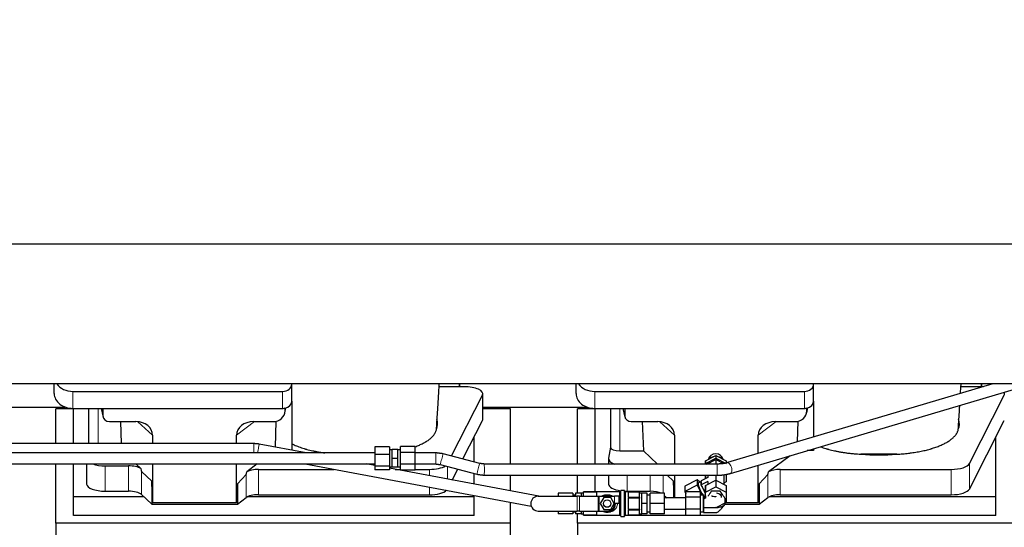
# Model space of a CAD drawing. Header units: inches. Extents: x 0 to 29700, y -16 to 21000.
# Tile 52 of 212: x 5635 to 6692, y 7719 to 8264. Entities that reach past the tile are written whole.
import ezdxf

# ---------------------------------------------------------------- set-up
doc = ezdxf.new("R2010")
doc.units = ezdxf.units.IN
doc.layers.add('254', color=7, linetype='Continuous', true_color=0xffffff)
doc.styles.add('latin_extended', font='simplex.shx')
doc.dimstyles.get("Standard").update_dxf_attribs({"dimtxt": 0.18, "dimasz": 0.18, "dimexe": 0.18, "dimexo": 0.0625, "dimgap": 0.09, "dimtad": 0, "dimtih": 1, "dimtoh": 1, "dimdec": 4, "dimzin": 0, "dimdsep": 46, "dimtxsty": 'Standard', "dimcen": 0.09, "dimadec": 0, "dimazin": 0, "dimtfac": 1, "dimtdec": 4, "dimtofl": 0, "dimtmove": 0, "dimatfit": 3, "dimfxl": 1, "dimtolj": 1, "dimtzin": 0, "dimarcsym": 0})

# ---------------------------------------------------------------- blocks, each defined once
blk = doc.blocks.new('_U10')
at = {"layer": '254', "color": 3, "linetype": 'Continuous', "lineweight": 13, "transparency": 16777216}
for p, q in [((8496.1, 8298.1), (623.1, 8298.1)), ((673.1, 8123.1), (673.1, 7932.3)), ((2474.2, 7757.3), (623.1, 7757.3))]:
    blk.add_line(p, q, dxfattribs=at)
at = {"layer": '254', "color": 3, "transparency": 16777216}
for points in [[(702.3, 8123.1), (643.9, 8123.1), (673.1, 8298.1)], [(643.9, 7932.3), (702.3, 7932.3), (673.1, 7757.3)]]:
    blk.add_solid(points, dxfattribs=at)
at = {"layer": 'Defpoints', "color": 0, "transparency": 16777216}
for p in [(8546.1, 8298.1), (673.1, 7757.3), (2524.2, 7757.3)]:
    blk.add_point(p, dxfattribs=at)
at = {"layer": '254', "color": 2, "lineweight": 13, "transparency": 16777216, "insert": (410.6, 7892.9), "char_height": 175, "attachment_point": 1, "rotation": 90, "style": 'latin_extended'}
blk.add_mtext('\\A1;\\C2;541', dxfattribs=at)

msp = doc.modelspace()

# ---------------------------------------------------------------- linework, layer by layer
at = {"layer": '254', "color": 2, "linetype": 'Continuous', "lineweight": 25}
for p, q in [((6784.585, 8023.006), (3425.129, 8023.006)), ((6784.585, 7873.005), (3394.085, 7873.005)), ((5672.138, 7862.632), (5672.138, 7873.005)), ((5927.138, 7872.959), (5927.138, 7873.006)), ((5927.138, 7854.698), (5927.138, 7872.959)), ((6107.088, 7873.007), (6107.088, 7870.067)), ((6107.088, 7870.067), (6107.088, 7873.006)), ((6232.138, 7862.632), (6232.138, 7873.005)), ((6679.343, 7873.005), (6394.562, 7788.503)), ((6487.138, 7872.959), (6487.138, 7873.006)), ((6487.138, 7854.698), (6487.138, 7872.959)), ((6667.088, 7873.007), (6667.088, 7870.067)), ((6667.088, 7870.067), (6667.088, 7873.006)), ((5692.138, 7865.025), (5917.138, 7865.025)), ((6107.088, 7870.067), (6085.213, 7870.067)), ((6112.108, 7870.067), (6107.088, 7870.067)), ((6132.108, 7835.158), (6132.108, 7862.413)), ((6252.138, 7865.025), (6477.138, 7865.025)), ((6397.976, 7776.998), (6714.823, 7871.015)), ((6667.088, 7870.067), (6645.213, 7870.067)), ((6669.442, 7870.067), (6667.088, 7870.067)), ((5927.138, 7854.699), (5927.138, 7801.963)), ((6098.531, 7795.68), (6131.74, 7860.95)), ((6487.138, 7854.699), (6487.138, 7815.974)), ((6654.351, 7787.464), (6691.74, 7860.95)), ((5572.11, 7848.12), (5684.044, 7848.12)), ((5673.745, 7809.026), (5673.745, 7846.38)), ((5692.745, 7846.38), (5673.745, 7846.38)), ((5692.138, 7846.764), (5917.138, 7846.764)), ((5692.745, 7809.026), (5692.745, 7846.763)), ((5709.07, 7846.766), (5709.07, 7809.028)), ((5722.482, 7846.764), (5724.587, 7837.521)), ((5724.448, 7846.764), (5724.448, 7838.753)), ((5919.643, 7841.996), (5920.728, 7847.293)), ((5919.853, 7844.063), (5919.853, 7847.36)), ((6161.745, 7846.38), (6132.109, 7846.38)), ((6132.11, 7848.12), (6244.044, 7848.12)), ((6161.745, 7787.004), (6161.745, 7846.38)), ((6252.745, 7846.38), (6233.745, 7846.38)), ((6233.745, 7787.006), (6233.745, 7846.38)), ((6252.138, 7846.764), (6477.138, 7846.764)), ((6252.745, 7787.009), (6252.745, 7846.763)), ((6269.07, 7846.766), (6269.07, 7805.024)), ((6282.482, 7846.764), (6284.587, 7837.521)), ((6284.448, 7846.764), (6284.448, 7838.753)), ((6479.643, 7841.996), (6480.728, 7847.293)), ((6479.853, 7844.063), (6479.853, 7847.36)), ((5731.422, 7832.567), (5759.883, 7832.567)), ((5743.135, 7832.567), (5744.059, 7809.027)), ((5886.051, 7832.567), (5906.902, 7832.567)), ((5910.022, 7832.903), (5909.214, 7805.304)), ((6110.748, 7792.438), (6131.74, 7833.696)), ((6291.422, 7832.567), (6319.883, 7832.567)), ((6303.135, 7832.567), (6304.369, 7801.118)), ((6446.051, 7832.567), (6466.902, 7832.567)), ((6470.022, 7832.903), (6469.372, 7810.701)), ((6654.351, 7760.209), (6691.74, 7833.696)), ((5777.678, 7817.937), (5777.678, 7809.026)), ((5867.714, 7809.027), (5867.714, 7818.031)), ((6122.745, 7789.252), (6122.745, 7816.015)), ((6337.678, 7817.937), (6337.678, 7787.01)), ((6427.714, 7798.339), (6427.714, 7818.031)), ((6682.745, 7751.669), (6682.745, 7816.015)), ((6016.37, 7799.1), (3590.877, 7799.1)), ((5942.495, 7799.099), (5892.054, 7808.502)), ((6016.37, 7805.576), (6016.37, 7797.274)), ((6031.87, 7805.576), (6016.37, 7805.576)), ((6031.87, 7805.576), (6031.87, 7797.274)), ((6034.87, 7802.1), (6031.87, 7802.1)), ((6034.87, 7793.1), (6034.87, 7802.6)), ((6040.87, 7802.6), (6034.87, 7802.6)), ((6040.87, 7793.1), (6040.87, 7802.6)), ((6043.87, 7802.1), (6040.87, 7802.1)), ((6043.87, 7799.566), (6043.87, 7805.801)), ((6059.37, 7805.801), (6043.87, 7805.801)), ((6043.87, 7786.865), (6043.87, 7799.566)), ((6059.37, 7799.566), (6043.87, 7799.566)), ((6059.37, 7799.566), (6059.37, 7805.801)), ((6059.37, 7786.865), (6059.37, 7799.566)), ((6269.07, 7805.154), (6267, 7793.265)), ((6279.279, 7801.118), (6304.369, 7801.118)), ((6319.644, 7787.01), (6304.369, 7801.118)), ((6487.138, 7801.436), (6480.332, 7801.436)), ((6487.138, 7803.455), (6487.138, 7801.436)), ((6016.37, 7797.274), (6016.37, 7784.798)), ((6031.87, 7797.274), (6016.37, 7797.274)), ((6031.87, 7797.274), (6031.87, 7784.798)), ((6034.87, 7783.6), (6034.87, 7793.1)), ((6040.87, 7793.1), (6034.87, 7793.1)), ((6040.87, 7783.6), (6040.87, 7793.1)), ((6128.793, 7787.645), (6089.563, 7798.062)), ((6266.955, 7792.756), (6266.955, 7787.008)), ((6371.086, 7787.012), (6371.088, 7790.567)), ((6371.088, 7790.567), (6382.091, 7796.195)), ((6371.088, 7787.612), (6382.091, 7793.24)), ((6371.088, 7790.567), (6371.088, 7787.612)), ((6371.088, 7787.012), (6371.088, 7787.612)), ((6372.623, 7787.012), (6382.091, 7791.855)), ((6382.091, 7796.195), (6393.088, 7790.557)), ((6382.091, 7796.195), (6382.091, 7793.24)), ((6382.091, 7793.24), (6393.088, 7787.601)), ((6382.091, 7791.855), (6390.368, 7787.611)), ((6382.091, 7791.855), (6382.091, 7787.012)), ((6393.088, 7790.557), (6393.088, 7787.601)), ((6461.764, 7795.926), (6438.848, 7778.716)), ((3590.877, 7787.1), (6016.37, 7787.1)), ((5673.745, 7723.555), (5673.745, 7787.1)), ((5692.745, 7751.669), (5692.745, 7787.1)), ((5706.955, 7787.099), (5706.955, 7765.502)), ((5726.955, 7785.103), (5751.79, 7785.103)), ((5764.919, 7782.139), (5759.547, 7787.1)), ((5776.758, 7768.802), (5765.648, 7778.969)), ((5777.678, 7787.1), (5777.678, 7745.343)), ((5867.714, 7745.343), (5867.714, 7787.099)), ((5890.012, 7787.1), (5878.848, 7778.716)), ((5891.329, 7781.273), (5972.646, 7781.273)), ((5941.387, 7787.099), (6184.055, 7741.863)), ((6016.374, 7785.327), (6006.871, 7787.099)), ((6016.37, 7784.798), (6016.37, 7780.624)), ((6031.87, 7784.798), (6016.37, 7784.798)), ((6031.87, 7780.624), (6016.37, 7780.624)), ((6031.87, 7784.798), (6031.87, 7780.624)), ((6031.87, 7784.1), (6034.87, 7784.1)), ((6192.092, 7752.572), (6031.875, 7782.438)), ((6040.87, 7783.6), (6034.87, 7783.6)), ((6038.125, 7781.273), (6043.87, 7781.273)), ((6040.87, 7784.1), (6043.87, 7784.1)), ((6043.87, 7780.399), (6043.87, 7786.865)), ((6059.37, 7786.865), (6043.87, 7786.865)), ((6059.37, 7780.399), (6043.87, 7780.399)), ((6059.369, 7781.273), (6074.72, 7781.273)), ((6059.37, 7780.399), (6059.37, 7786.865)), ((6086.484, 7786.463), (6125.713, 7776.047)), ((6099.269, 7769.876), (6105.183, 7781.498)), ((6383.541, 7787.012), (6133.674, 7787.004)), ((6427.714, 7745.343), (6427.714, 7785.821)), ((6451.329, 7781.273), (6634.72, 7781.273)), ((5776.758, 7768.802), (5776.758, 7744.04)), ((5777.678, 7745.343), (5776.758, 7768.802)), ((5878.012, 7775.81), (5868.694, 7765.664)), ((6122.745, 7765.499), (6122.745, 7776.836)), ((6133.674, 7775.004), (6383.541, 7775.012)), ((6161.745, 7758.23), (6161.745, 7775.005)), ((6233.745, 7755.572), (6233.745, 7775.009)), ((6252.745, 7757.073), (6252.745, 7775.008)), ((6266.955, 7775.008), (6266.955, 7765.502)), ((6336.758, 7768.802), (6329.974, 7775.01)), ((6336.758, 7768.802), (6336.758, 7750.572)), ((6337.473, 7750.572), (6336.758, 7768.802)), ((6337.678, 7775.012), (6337.678, 7750.572)), ((6362.296, 7770.117), (6348.868, 7763.249)), ((6364.991, 7767.409), (6362.296, 7770.117)), ((6362.296, 7770.117), (6362.296, 7764.252)), ((6366.577, 7768.22), (6363.692, 7766.745)), ((6373.587, 7772.666), (6366.577, 7769.08)), ((6366.577, 7768.18), (6366.577, 7769.08)), ((6366.577, 7765.448), (6366.577, 7768.18)), ((6373.587, 7768.134), (6366.577, 7764.548)), ((6371.081, 7774.96), (6371.081, 7775.012)), ((6371.081, 7774.96), (6371.081, 7771.384)), ((6371.083, 7771.386), (6371.085, 7775.012)), ((6371.088, 7764.063), (6382.091, 7769.691)), ((6373.586, 7775.012), (6373.584, 7772.665)), ((6373.587, 7768.134), (6373.586, 7765.34)), ((6373.587, 7775.012), (6373.587, 7772.666)), ((6373.587, 7768.134), (6373.587, 7765.341)), ((6382.09, 7775.012), (6382.09, 7769.69)), ((6382.091, 7769.691), (6393.088, 7764.052)), ((6382.091, 7769.691), (6382.091, 7762.534)), ((6390.587, 7775.494), (6390.587, 7765.335)), ((6393.081, 7767.793), (6390.587, 7766.517)), ((6393.086, 7775.965), (6393.081, 7767.793)), ((6438.012, 7775.81), (6428.694, 7765.664)), ((5726.955, 7757.848), (5751.79, 7757.848)), ((5868.694, 7765.664), (5867.714, 7745.343)), ((5868.694, 7765.664), (5868.694, 7744.04)), ((6278.885, 7757.072), (6240.085, 7757.072)), ((6240.085, 7757.072), (6240.085, 7757.067)), ((6240.085, 7754.098), (6240.085, 7757.067)), ((6240.085, 7757.067), (6254.085, 7757.067)), ((6254.085, 7757.067), (6254.085, 7752.572)), ((6280.085, 7744.572), (6280.085, 7758.272)), ((6283.785, 7758.572), (6280.385, 7758.572)), ((6284.085, 7744.572), (6284.085, 7758.272)), ((6300.085, 7757.072), (6285.285, 7757.072)), ((6286.955, 7757.848), (6311.79, 7757.848)), ((6288.085, 7757.067), (6288.085, 7751.129)), ((6288.085, 7757.067), (6300.085, 7757.067)), ((6300.085, 7757.072), (6300.085, 7757.067)), ((6300.085, 7754.098), (6300.085, 7757.067)), ((6362.296, 7764.252), (6348.868, 7757.384)), ((6348.868, 7763.249), (6348.868, 7757.384)), ((6348.868, 7757.384), (6350.085, 7754.864)), ((6350.085, 7751.396), (6350.085, 7757.261)), ((6365.585, 7757.261), (6350.085, 7757.261)), ((6362.296, 7764.252), (6367.451, 7753.572)), ((6365.585, 7751.396), (6365.585, 7757.261)), ((6366.577, 7764.548), (6366.577, 7765.448)), ((6367.42, 7762.801), (6366.577, 7764.548)), ((6369.979, 7757.498), (6367.42, 7762.801)), ((6370.823, 7755.751), (6369.979, 7757.498)), ((6371.083, 7755.884), (6370.823, 7755.751)), ((6371.082, 7753.963), (6371.088, 7764.063)), ((6371.084, 7750.381), (6371.088, 7756.906)), ((6371.088, 7764.063), (6371.088, 7756.906)), ((6371.088, 7756.906), (6382.091, 7762.534)), ((6382.091, 7762.534), (6393.088, 7756.895)), ((6393.088, 7756.895), (6393.081, 7745.629)), ((6393.088, 7764.052), (6393.088, 7756.895)), ((6428.694, 7765.664), (6427.714, 7745.343)), ((6428.694, 7765.664), (6428.694, 7744.04)), ((5692.745, 7731.866), (5692.745, 7751.669)), ((5768.505, 7751.669), (5692.745, 7751.669)), ((5765.648, 7754.305), (5776.758, 7744.04)), ((5867.714, 7745.343), (5777.678, 7745.343)), ((5868.694, 7744.04), (5878.012, 7750.919)), ((6122.745, 7751.669), (5879.23, 7751.669)), ((5891.329, 7754.018), (6074.72, 7754.018)), ((6122.745, 7751.669), (6122.745, 7753.293)), ((6122.745, 7731.866), (6122.745, 7751.669)), ((6161.745, 7723.555), (6161.745, 7746.022)), ((6191.585, 7752.572), (6233.398, 7752.572)), ((6213.085, 7755.572), (6213.085, 7752.572)), ((6228.585, 7755.572), (6213.085, 7755.572)), ((6228.585, 7755.572), (6228.585, 7752.572)), ((6231.585, 7753.572), (6228.585, 7753.572)), ((6231.585, 7755.572), (6231.585, 7752.572)), ((6237.485, 7755.572), (6231.585, 7755.572)), ((6235.898, 7752.572), (6233.398, 7752.572)), ((6235.898, 7752.572), (6255.924, 7752.572)), ((6240.085, 7755.572), (6237.485, 7755.572)), ((6237.485, 7755.572), (6237.485, 7752.572)), ((6240.085, 7752.572), (6240.085, 7754.098)), ((6255.924, 7752.572), (6256.924, 7752.572)), ((6256.924, 7752.572), (6273.585, 7752.572)), ((6261.832, 7751.072), (6258.079, 7744.572)), ((6269.337, 7751.072), (6261.832, 7751.072)), ((6273.09, 7744.572), (6269.337, 7751.072)), ((6278.585, 7752.572), (6273.585, 7752.572)), ((6278.585, 7744.572), (6278.585, 7752.572)), ((6300.085, 7751.129), (6288.085, 7751.129)), ((6288.085, 7750.509), (6288.085, 7738.635)), ((6300.085, 7750.509), (6288.085, 7750.509)), ((6302.685, 7755.572), (6300.085, 7755.572)), ((6300.085, 7751.129), (6300.085, 7754.098)), ((6300.085, 7751.129), (6300.085, 7750.509)), ((6300.085, 7744.572), (6300.085, 7750.509)), ((6308.585, 7755.572), (6302.685, 7755.572)), ((6302.685, 7750.072), (6302.685, 7755.572)), ((6302.685, 7744.572), (6302.685, 7750.072)), ((6308.585, 7744.572), (6308.585, 7755.572)), ((6311.585, 7753.572), (6308.585, 7753.572)), ((6311.585, 7744.572), (6311.585, 7755.572)), ((6327.085, 7755.572), (6311.585, 7755.572)), ((6327.085, 7744.572), (6327.085, 7755.572)), ((6327.085, 7752.977), (6329.688, 7750.572)), ((6350.085, 7750.572), (6327.085, 7750.572)), ((6328.505, 7751.669), (6327.088, 7751.669)), ((6350.085, 7738.707), (6350.085, 7751.396)), ((6365.585, 7751.396), (6350.085, 7751.396)), ((6369.085, 7753.572), (6365.585, 7753.572)), ((6365.585, 7738.707), (6365.585, 7751.396)), ((6369.085, 7744.572), (6369.085, 7753.572)), ((6369.085, 7751.567), (6370.811, 7749.833)), ((6371.083, 7755.49), (6370.823, 7755.751)), ((6371.081, 7752.796), (6371.081, 7750.381)), ((6393.081, 7745.629), (6382.078, 7740.001)), ((6427.714, 7745.343), (6392.522, 7745.343)), ((6428.694, 7744.04), (6438.012, 7750.919)), ((6682.745, 7751.669), (6439.23, 7751.669)), ((6451.329, 7754.018), (6634.72, 7754.018)), ((6682.745, 7731.866), (6682.745, 7751.669)), ((5776.758, 7744.04), (5868.694, 7744.04)), ((6191.585, 7736.572), (6233.398, 7736.572)), ((6213.085, 7736.572), (6213.085, 7733.572)), ((6228.585, 7736.572), (6228.585, 7733.572)), ((6228.585, 7735.572), (6231.585, 7735.572)), ((6231.585, 7736.572), (6231.585, 7733.572)), ((6235.898, 7736.572), (6233.398, 7736.572)), ((6235.898, 7736.572), (6255.924, 7736.572)), ((6237.485, 7736.572), (6237.485, 7733.572)), ((6240.085, 7735.045), (6240.085, 7736.572)), ((6240.085, 7732.077), (6240.085, 7735.045)), ((6254.085, 7736.572), (6254.085, 7732.077)), ((6255.924, 7736.572), (6256.924, 7736.572)), ((6256.924, 7736.572), (6265.585, 7736.572)), ((6258.079, 7744.572), (6261.832, 7738.072)), ((6261.832, 7738.072), (6269.337, 7738.072)), ((6269.337, 7738.072), (6273.09, 7744.572)), ((6278.585, 7744.572), (6273.585, 7744.572)), ((6280.085, 7730.872), (6280.085, 7744.572)), ((6284.085, 7730.872), (6284.085, 7744.572)), ((6288.085, 7738.635), (6300.085, 7738.635)), ((6288.085, 7738.014), (6288.085, 7732.077)), ((6288.085, 7738.014), (6300.085, 7738.014)), ((6300.085, 7738.635), (6300.085, 7744.572)), ((6300.085, 7738.635), (6300.085, 7738.014)), ((6300.085, 7735.045), (6300.085, 7738.014)), ((6300.085, 7732.077), (6300.085, 7735.045)), ((6308.585, 7744.572), (6302.685, 7744.572)), ((6302.685, 7739.072), (6302.685, 7744.572)), ((6302.685, 7733.572), (6302.685, 7739.072)), ((6308.585, 7733.572), (6308.585, 7744.572)), ((6308.585, 7735.572), (6311.585, 7735.572)), ((6311.585, 7733.572), (6311.585, 7744.572)), ((6327.085, 7744.572), (6311.585, 7744.572)), ((6327.085, 7733.572), (6327.085, 7744.572)), ((6327.085, 7738.572), (6350.085, 7738.572)), ((6350.085, 7731.882), (6350.085, 7738.707)), ((6365.585, 7738.707), (6350.085, 7738.707)), ((6365.585, 7731.882), (6365.585, 7738.707)), ((6365.585, 7735.572), (6369.085, 7735.572)), ((6369.085, 7735.572), (6369.085, 7744.572)), ((6382.078, 7740.001), (6381.555, 7740.269)), ((6391.606, 7744.04), (6428.694, 7744.04)), ((6122.745, 7731.866), (5692.745, 7731.866)), ((6228.585, 7733.572), (6213.085, 7733.572)), ((6237.485, 7733.572), (6231.585, 7733.572)), ((6233.745, 7723.555), (6233.745, 7733.573)), ((6237.485, 7733.572), (6240.085, 7733.572)), ((6254.085, 7732.077), (6240.085, 7732.077)), ((6240.085, 7732.077), (6240.085, 7732.072)), ((6240.085, 7732.072), (6278.885, 7732.072)), ((6252.745, 7731.866), (6252.745, 7732.072)), ((6279.559, 7731.866), (6252.745, 7731.866)), ((6280.385, 7730.572), (6283.785, 7730.572)), ((6682.745, 7731.866), (6284.618, 7731.866)), ((6285.285, 7732.072), (6300.085, 7732.072)), ((6300.085, 7732.077), (6288.085, 7732.077)), ((6300.085, 7733.572), (6302.685, 7733.572)), ((6300.085, 7732.077), (6300.085, 7732.072)), ((6308.585, 7733.572), (6302.685, 7733.572)), ((6327.085, 7733.572), (6311.585, 7733.572)), ((6365.585, 7731.882), (6350.085, 7731.882)), ((5673.745, 7723.555), (5673.745, 7685.31)), ((6161.745, 7723.555), (5673.745, 7723.555)), ((6161.745, 7684.355), (6161.745, 7723.555)), ((6233.745, 7723.555), (6233.745, 7685.31)), ((6721.745, 7723.555), (6233.745, 7723.555))]:
    msp.add_line(p, q, dxfattribs=at)
at = {"layer": '254', "color": 110, "linetype": 'Continuous', "lineweight": 13}
for p, q in [((5692.138, 7846.764), (5692.138, 7865.025)), ((5917.138, 7846.764), (5917.138, 7865.025)), ((6252.138, 7846.764), (6252.138, 7865.025)), ((6477.138, 7846.764), (6477.138, 7865.025)), ((6131.74, 7860.95), (6131.74, 7833.696)), ((5719.279, 7809.028), (5719.279, 7846.764)), ((5722.624, 7846.764), (5724.448, 7838.753)), ((5919.853, 7844.063), (5920.501, 7847.226)), ((6279.279, 7801.118), (6279.279, 7846.764)), ((6282.624, 7846.764), (6284.448, 7838.753)), ((6479.853, 7844.063), (6480.501, 7847.226)), ((5777.678, 7817.937), (5761.94, 7832.473)), ((5887.069, 7832.567), (5867.714, 7818.031)), ((6337.678, 7817.937), (6321.94, 7832.473)), ((6447.069, 7832.567), (6427.714, 7818.031)), ((5886.37, 7799.1), (5886.37, 7809.027)), ((5726.955, 7785.103), (5726.955, 7757.848)), ((5751.79, 7785.103), (5751.79, 7757.848)), ((5765.648, 7778.969), (5765.648, 7754.305)), ((5891.329, 7781.273), (5891.329, 7754.018)), ((6074.72, 7781.273), (6074.72, 7774.451)), ((6094.351, 7784.374), (6094.351, 7770.792)), ((6451.329, 7781.273), (6451.329, 7754.018)), ((6634.72, 7781.273), (6634.72, 7754.018)), ((6654.351, 7787.464), (6654.351, 7760.209)), ((5878.012, 7775.81), (5878.012, 7750.919)), ((6286.955, 7775.008), (6286.955, 7757.848)), ((6311.79, 7775.009), (6311.79, 7757.848)), ((6325.648, 7775.01), (6325.648, 7755.572)), ((6438.012, 7775.81), (6438.012, 7750.919)), ((6074.72, 7762.245), (6074.72, 7754.018)), ((6278.885, 7744.572), (6278.885, 7757.072)), ((6280.385, 7744.572), (6280.385, 7758.572)), ((6283.785, 7744.572), (6283.785, 7758.572)), ((6285.285, 7744.572), (6285.285, 7757.072)), ((6233.398, 7736.572), (6233.398, 7752.572)), ((6235.898, 7736.572), (6235.898, 7752.572)), ((6255.924, 7736.572), (6255.924, 7752.572)), ((6256.924, 7736.572), (6256.924, 7752.572)), ((6273.585, 7744.572), (6273.585, 7752.572)), ((6278.885, 7732.072), (6278.885, 7744.572)), ((6280.385, 7730.572), (6280.385, 7744.572)), ((6283.785, 7730.572), (6283.785, 7744.572)), ((6285.285, 7732.072), (6285.285, 7744.572))]:
    msp.add_line(p, q, dxfattribs=at)
at = {"layer": '254', "color": 2, "linetype": 'Continuous', "lineweight": 25}
msp.add_circle((6265.585, 7744.572), 4, dxfattribs=at)
for centre, radius, start, end in [((6278.885, 7758.272), 1.2, 270, 0), ((6280.385, 7758.272), 0.3, 90, 180), ((6283.785, 7758.272), 0.3, 0, 90), ((6285.285, 7758.272), 1.2, 180, 270), ((6191.585, 7744.572), 8, 90, 270), ((6265.585, 7744.572), 9, 62.733956, 117.266044), ((6265.585, 7744.572), 9, 242.733956, 360), ((6265.585, 7744.572), 8, 270, 360), ((6278.885, 7730.872), 1.2, 0, 90), ((6280.385, 7730.872), 0.3, 180, 270), ((6283.785, 7730.872), 0.3, 270, 0), ((6285.285, 7730.872), 1.2, 90, 180)]:
    msp.add_arc(centre, radius, start, end, dxfattribs=at)
for centre, major_axis, ratio, start_param, end_param in [((5692.138, 7880.893), (-20, 0), 0.79339584, 0.52025265, 1.57079633), ((5917.138, 7872.959), (-10, 0), 0.79339584, 1.57079633, 3.14159265), ((6252.138, 7880.893), (-20, 0), 0.79339584, 0.52025265, 1.57079633), ((6477.138, 7872.959), (-10, 0), 0.79339584, 1.57079633, 3.14159265), ((5692.138, 7862.632), (-20, 0), 0.79339584, 0, 1.57079633), ((6112.108, 7862.413), (-20, 0), 0.38268343, 2.94929469, 4.71238898), ((6252.138, 7862.632), (-20, 0), 0.79339584, 0, 1.57079633), ((6672.108, 7862.413), (-20, 0), 0.38268343, 2.94929469, 3.36720313), ((5917.138, 7854.698), (-10, 0), 0.79339584, 1.84746968, 3.14159265), ((6477.138, 7854.698), (-10, 0), 0.79339584, 1.84746968, 3.14159265), ((5906.813, 7844.143), (13.036, -0.373), 0.88747945, 4.74460267, 6.3085613), ((5917.138, 7854.698), (-10, 0), 0.79339584, 1.57079633, 1.74254885), ((5917.138, 7867.557), (0, -20.985), 0.47652352, 0.17175252, 0.27494487), ((6466.813, 7844.143), (13.036, -0.373), 0.88747945, 4.74460267, 6.3085613), ((6477.138, 7854.698), (-10, 0), 0.79339584, 1.57079633, 1.74254885), ((6477.138, 7867.557), (0, -20.985), 0.47652352, 0.17175252, 0.27494487), ((5731.475, 7838.8), (-7.024, -0.222), 0.88679661, 6.25519685, 7.81839646), ((5759.266, 7817.431), (-18.368, -1.548), 0.81975949, 3.07259998, 4.60991912), ((5886.808, 7817.431), (19.053, -1.602), 0.78999837, 1.67681424, 3.20790978), ((5997.088, 7829.885), (-86.5, 0), 0.38268343, 2.97250407, 3.29162567), ((6112.108, 7835.158), (-20, 0), 0.38268343, 2.94929469, 3.14160971), ((6291.475, 7838.8), (-7.024, -0.222), 0.88679661, 6.25519685, 7.81839646), ((6319.266, 7817.431), (-18.368, -1.548), 0.81975949, 3.07259998, 4.60991912), ((6446.808, 7817.431), (19.053, -1.602), 0.78999837, 1.67681424, 3.20790978), ((6557.088, 7829.885), (-86.5, 0), 0.38268343, 2.97250407, 3.29162567), ((6279.279, 7805.024), (-10.208, 0), 0.38268343, 0.0000123, 1.57079633), ((6286.955, 7792.756), (-20, 0), 0.38268343, 6.21662901, 7.13277897), ((6382.085, 7790.917), (8, 0), 0.88701083, 0.17622373, 2.96487806), ((6382.085, 7785.83), (10.5, 0), 0.88701083, 1.82379271, 2.36385212), ((6382.085, 7785.83), (10.5, 0), 0.88701083, 0.77685696, 1.31652367), ((6557.088, 7829.885), (-86.5, 0), 0.38268343, 1.34837715, 1.79437947), ((5726.955, 7792.756), (-20, 0), 0.38268343, 0.8317107, 1.57079633), ((5751.79, 7779.363), (15, 0), 0.38268343, 0.50476519, 1.57079633), ((5751.79, 8190.577), (13.933, -411.641), 0.01349833, 6.15789354, 6.26996773), ((5891.329, 8122.043), (-13.469, -346.314), 0.01906421, 0.02244629, 0.13219271), ((5891.329, 7775.532), (15, 0), 0.38268343, 1.57079633, 2.55363769), ((6074.72, 7788.926), (-20, 0), 0.38268343, 1.57079633, 2.60598398), ((6451.329, 8122.043), (-13.469, -346.314), 0.01906421, 0.02244629, 0.13219271), ((6451.329, 7775.532), (15, 0), 0.38268343, 1.57079633, 2.55363769), ((6634.72, 7788.926), (-20, 0), 0.38268343, 1.57079633, 2.94929469), ((6367.791, 7758.732), (-4.098, 8.013), 0.230662, 0.00007717, 2.14725757), ((6370.823, 7760.283), (-4.098, 8.013), 0.230662, 0.08875781, 0.75855013), ((5726.955, 7765.502), (-20, 0), 0.38268343, 0.00001232, 1.57079633), ((5751.79, 7752.108), (15, 0), 0.38268343, 0.392691, 1.57079633), ((6074.72, 7761.672), (-20, 0), 0.38268343, 1.57079633, 2.75561566), ((6286.955, 7765.502), (-20, 0), 0.38268343, 0.00001232, 1.22024936), ((6286.955, 7765.502), (-20, 0), 0.38268343, 1.42931883, 1.57079633), ((6311.79, 7752.108), (15, 0), 0.38268343, 0.6477508, 1.57079633), ((6370.823, 7760.283), (-4.098, 8.013), 0.230662, 1.13595536, 1.80574768), ((6634.72, 7761.672), (-20, 0), 0.38268343, 1.57079633, 2.94929469), ((5891.329, 7748.278), (15, 0), 0.38268343, 1.57079633, 2.66338411), ((6367.791, 7758.732), (-4.098, 8.013), 0.230662, 2.28735297, 2.81543503), ((6382.085, 7750.228), (6.3, 0), 0.88701083, 0.63293274, 1.43423523), ((6382.085, 7751.267), (6.3, 0), 0.88701083, 0, 0.63293274), ((6451.329, 7748.278), (15, 0), 0.38268343, 1.57079633, 2.66338411)]:
    msp.add_ellipse(centre, major_axis=major_axis, ratio=ratio, start_param=start_param, end_param=end_param, dxfattribs=at)
at = {"layer": '254', "color": 110, "linetype": 'Continuous', "lineweight": 13}
for centre, major_axis, ratio, start_param, end_param in [((5890.955, 7802.604), (-1.1, -5.898), 0.00703931, 0.93609644, 3.13923518), ((6081.607, 7793.1), (0, -6), 0.00001684, 0.00000011, 3.14159281), ((6088.023, 7792.263), (-1.54, -5.799), 0.01467972, 3.14159265, 6.28318531), ((6127.253, 7781.846), (-1.54, -5.799), 0.01467972, 3.12745549, 6.28318531), ((6396.269, 7782.751), (1.707, -5.752), 0.45135282, 0.00460344, 3.15061398), ((6133.674, 7781.003), (0, -6), 0.00998897, 0.01701104, 3.15117789), ((6383.541, 7781.011), (0, -6), 0.00998897, 0.00247592, 3.14159265)]:
    msp.add_ellipse(centre, major_axis=major_axis, ratio=ratio, start_param=start_param, end_param=end_param, dxfattribs=at)
at = {"layer": '254', "color": 2, "linetype": 'Continuous', "lineweight": 25}
for points, knots in [([(6082.596, 7827.187), (6082.793, 7830.667), (6083.187, 7837.46), (6084.103, 7852.389), (6084.853, 7864.308), (6085.384, 7872.791), (6085.398, 7873.008)], [0, 0, 0, 0, 0.23738375, 0.45835255, 0.98620294, 1, 1, 1, 1]), ([(6644.752, 7862.693), (6644.953, 7865.906), (6645.169, 7869.347), (6645.384, 7872.791), (6645.398, 7873.008)], [0, 0, 0, 0, 0.93726056, 1, 1, 1, 1]), ([(6642.596, 7827.187), (6642.793, 7830.667), (6643.187, 7837.46), (6643.657, 7845.117), (6643.912, 7849.228), (6643.957, 7849.957)], [0, 0, 0, 0, 0.46929257, 0.90613383, 1, 1, 1, 1]), ([(6059.534, 7805.554), (6060.309, 7805.842), (6061.067, 7806.136), (6062.549, 7806.736), (6063.999, 7807.348), (6066.071, 7808.302), (6067.384, 7808.961), (6068.663, 7809.633), (6069.284, 7809.974), (6070.19, 7810.496), (6070.488, 7810.671), (6070.854, 7810.892), (6070.927, 7810.937), (6071.072, 7811.025), (6071.289, 7811.159), (6071.502, 7811.292), (6072.207, 7811.74), (6073.291, 7812.462), (6074.786, 7813.566), (6076.154, 7814.691), (6076.981, 7815.454), (6077.766, 7816.224), (6078.137, 7816.613), (6079.186, 7817.788), (6079.799, 7818.585), (6080.388, 7819.498), (6080.452, 7819.6), (6080.578, 7819.804), (6080.639, 7819.906), (6080.819, 7820.213), (6080.932, 7820.417), (6081.255, 7821.031), (6081.447, 7821.44), (6081.784, 7822.26), (6081.93, 7822.67), (6082.177, 7823.492), (6082.277, 7823.903), (6082.354, 7824.314)], [0, 0, 0, 0, 0.05871279, 0.05871279, 0.11754324, 0.17637369, 0.23520414, 0.23520414, 0.29403459, 0.29403459, 0.32344982, 0.32344982, 0.33080362, 0.33080362, 0.33815743, 0.35286504, 0.35286504, 0.41169549, 0.47052594, 0.52935639, 0.58818685, 0.58818685, 0.6470173, 0.6470173, 0.7646782, 0.7646782, 0.77938581, 0.77938581, 0.79409342, 0.79409342, 0.82350865, 0.82350865, 0.8823391, 0.8823391, 0.94116955, 0.94116955, 1, 1, 1, 1]), ([(6082.398, 7824.874), (6082.436, 7825.089), (6082.468, 7825.305), (6082.519, 7825.736), (6082.557, 7826.166), (6082.572, 7826.597), (6082.579, 7826.94), (6082.581, 7827.067), (6082.582, 7827.194)], [0, 0, 0, 0, 0.27855153, 0.27855153, 0.55710305, 0.83565458, 0.83565458, 1, 1, 1, 1]), ([(6576.267, 7797.607), (6577.34, 7797.658), (6578.409, 7797.718), (6580.539, 7797.855), (6581.6, 7797.933), (6584.771, 7798.192), (6586.87, 7798.4), (6589.473, 7798.704), (6589.993, 7798.768), (6590.771, 7798.866), (6591.159, 7798.915), (6591.677, 7798.984), (6591.935, 7799.018), (6593.096, 7799.175), (6594.117, 7799.323), (6596.135, 7799.634), (6597.133, 7799.797), (6599.106, 7800.14), (6600.081, 7800.319), (6602.009, 7800.693), (6602.962, 7800.888), (6604.844, 7801.293), (6606.705, 7801.714), (6609.428, 7802.391), (6611.199, 7802.874), (6612.51, 7803.248), (6612.945, 7803.375), (6613.484, 7803.536), (6613.591, 7803.568), (6613.806, 7803.633), (6613.914, 7803.665), (6614.235, 7803.763), (6614.448, 7803.829), (6615.507, 7804.159), (6616.336, 7804.429), (6618.771, 7805.258), (6620.323, 7805.835), (6622.549, 7806.736), (6623.999, 7807.348), (6626.071, 7808.302), (6627.384, 7808.961), (6628.663, 7809.633), (6629.284, 7809.974), (6630.19, 7810.496), (6630.488, 7810.671), (6630.854, 7810.892), (6630.927, 7810.937), (6631.072, 7811.025), (6631.289, 7811.159), (6631.502, 7811.292), (6632.207, 7811.74), (6633.291, 7812.462), (6634.786, 7813.566), (6636.154, 7814.691), (6636.981, 7815.454), (6637.766, 7816.224), (6638.137, 7816.613), (6639.186, 7817.788), (6639.799, 7818.585), (6640.388, 7819.498), (6640.452, 7819.6), (6640.578, 7819.804), (6640.639, 7819.906), (6640.819, 7820.213), (6640.932, 7820.417), (6641.255, 7821.031), (6641.447, 7821.44), (6641.784, 7822.26), (6641.93, 7822.67), (6642.177, 7823.492), (6642.277, 7823.903), (6642.354, 7824.314)], [0, 0, 0, 0, 0.03125, 0.03125, 0.0625, 0.0625, 0.125, 0.125, 0.140625, 0.140625, 0.1484375, 0.15234375, 0.15625, 0.15625, 0.1875, 0.1875, 0.21875, 0.21875, 0.25, 0.25, 0.28125, 0.28125, 0.3125, 0.34375, 0.375, 0.375, 0.390625, 0.390625, 0.39453125, 0.39453125, 0.3984375, 0.3984375, 0.40625, 0.40625, 0.4375, 0.4375, 0.5, 0.5, 0.53125, 0.5625, 0.59375, 0.59375, 0.625, 0.625, 0.640625, 0.640625, 0.64453125, 0.64453125, 0.6484375, 0.65625, 0.65625, 0.6875, 0.71875, 0.75, 0.78125, 0.78125, 0.8125, 0.8125, 0.875, 0.875, 0.8828125, 0.8828125, 0.890625, 0.890625, 0.90625, 0.90625, 0.9375, 0.9375, 0.96875, 0.96875, 1, 1, 1, 1]), ([(6642.398, 7824.874), (6642.436, 7825.089), (6642.468, 7825.305), (6642.519, 7825.736), (6642.557, 7826.166), (6642.572, 7826.597), (6642.579, 7826.94), (6642.581, 7827.067), (6642.582, 7827.194)], [0, 0, 0, 0, 0.27855153, 0.27855153, 0.55710305, 0.83565458, 0.83565458, 1, 1, 1, 1]), ([(5886.37, 7809.027), (5860.299, 7809.027), (5811.797, 7809.027), (5744.503, 7809.027), (5688.126, 7809.027), (5642.019, 7809.027), (5566.449, 7809.027), (5417.986, 7809.027), (5124.459, 7809.027), (4679.08, 7809.027), (4292.399, 7809.027), (4034.145, 7809.027), (3949.77, 7809.027), (3881.149, 7809.027), (3822.949, 7809.027), (3767.785, 7809.027), (3698.216, 7809.027), (3631.056, 7809.027), (3587.085, 7809.027), (3571.116, 7809.027)], [0, 0, 0, 0, 0.03378124, 0.06284692, 0.08719704, 0.10683161, 0.12259067, 0.18511647, 0.2992033, 0.50292977, 0.762218, 0.80024694, 0.83756333, 0.87154719, 0.88916297, 0.9129768, 0.94302518, 0.9793081, 1, 1, 1, 1]), ([(5927.138, 7808.77), (5927.901, 7808.387), (5928.687, 7808.013), (5930.303, 7807.282), (5931.965, 7806.567), (5933.714, 7805.884), (5935.508, 7805.218), (5936.427, 7804.893), (5938.311, 7804.26), (5939.275, 7803.951), (5940.756, 7803.501), (5941.255, 7803.353), (5941.887, 7803.171), (5942.014, 7803.135), (5942.268, 7803.062), (5942.395, 7803.026), (5942.778, 7802.919), (5943.034, 7802.848), (5944.319, 7802.496), (5945.362, 7802.226), (5947.476, 7801.707), (5949.618, 7801.21), (5951.815, 7800.754), (5954.041, 7800.32), (5955.168, 7800.113), (5957.45, 7799.722), (5958.605, 7799.537), (5960.71, 7799.223), (5961.654, 7799.091), (5962.606, 7798.966)], [0, 0, 0, 0, 0.08475295, 0.08475295, 0.16950589, 0.25425884, 0.25425884, 0.33901178, 0.33901178, 0.42376473, 0.42376473, 0.4661412, 0.4661412, 0.47673532, 0.47673532, 0.48732943, 0.48732943, 0.50851767, 0.50851767, 0.59327062, 0.59327062, 0.67802356, 0.76277651, 0.76277651, 0.84752945, 0.84752945, 0.9322824, 0.9322824, 1, 1, 1, 1]), ([(6494.504, 7805.591), (6494.54, 7805.578), (6494.576, 7805.565), (6495.508, 7805.218), (6496.427, 7804.893), (6498.311, 7804.26), (6499.275, 7803.951), (6500.756, 7803.501), (6501.255, 7803.353), (6501.887, 7803.171), (6502.014, 7803.135), (6502.268, 7803.062), (6502.395, 7803.026), (6502.778, 7802.919), (6503.034, 7802.848), (6504.319, 7802.496), (6505.362, 7802.226), (6507.476, 7801.707), (6509.618, 7801.21), (6511.815, 7800.754), (6514.041, 7800.32), (6515.168, 7800.113), (6517.45, 7799.722), (6518.605, 7799.537), (6520.945, 7799.188), (6522.129, 7799.025), (6523.627, 7798.834), (6524.078, 7798.778), (6524.53, 7798.723), (6524.833, 7798.687), (6524.984, 7798.669), (6525.741, 7798.581), (6526.348, 7798.513), (6528.171, 7798.319), (6529.391, 7798.201), (6531.839, 7797.989), (6533.066, 7797.894), (6535.53, 7797.728), (6536.767, 7797.657), (6538.007, 7797.598)], [0, 0, 0, 0, 0.00304837, 0.00304837, 0.07973696, 0.07973696, 0.15642554, 0.15642554, 0.19476984, 0.19476984, 0.20435591, 0.20435591, 0.21394199, 0.21394199, 0.23311413, 0.23311413, 0.30980272, 0.30980272, 0.38649131, 0.46317989, 0.46317989, 0.53986848, 0.53986848, 0.61655707, 0.61655707, 0.69324565, 0.69324565, 0.7124178, 0.72200387, 0.72200387, 0.73158995, 0.73158995, 0.76993424, 0.76993424, 0.84662283, 0.84662283, 0.92331141, 0.92331141, 1, 1, 1, 1]), ([(6537.818, 7798.076), (6538.613, 7798.038), (6539.41, 7798.004), (6541.008, 7797.948), (6541.808, 7797.925), (6543.011, 7797.898), (6543.412, 7797.891), (6544.216, 7797.878), (6544.618, 7797.874), (6545.423, 7797.866), (6545.826, 7797.863), (6546.632, 7797.859), (6547.036, 7797.857), (6547.641, 7797.856), (6547.843, 7797.855), (6548.246, 7797.855), (6548.448, 7797.855), (6549.054, 7797.854), (6549.458, 7797.855), (6550.669, 7797.855), (6551.477, 7797.855), (6553.9, 7797.856), (6555.515, 7797.855), (6558.746, 7797.855), (6560.361, 7797.854), (6563.591, 7797.854), (6565.207, 7797.854), (6566.872, 7797.854), (6566.923, 7797.854), (6567.024, 7797.854), (6567.074, 7797.854), (6567.226, 7797.854), (6567.327, 7797.854), (6567.63, 7797.855), (6567.832, 7797.856), (6568.437, 7797.859), (6568.841, 7797.863), (6569.447, 7797.87), (6569.649, 7797.873), (6570.052, 7797.879), (6570.657, 7797.888), (6571.261, 7797.901), (6573.269, 7797.949), (6574.866, 7798.008), (6576.451, 7798.085)], [0, 0, 0, 0, 0.0625, 0.0625, 0.125, 0.125, 0.15625, 0.15625, 0.1875, 0.1875, 0.21875, 0.21875, 0.25, 0.25, 0.265625, 0.265625, 0.28125, 0.28125, 0.3125, 0.3125, 0.375, 0.375, 0.5, 0.5, 0.625, 0.625, 0.75, 0.75, 0.75390625, 0.75390625, 0.7578125, 0.7578125, 0.765625, 0.765625, 0.78125, 0.78125, 0.8125, 0.8125, 0.828125, 0.828125, 0.84375, 0.875, 0.875, 1, 1, 1, 1]), ([(6391.899, 7750.228), (6390.673, 7752.113), (6389.292, 7754.234), (6387.759, 7756.59), (6387.412, 7757.117), (6387.185, 7757.476), (6387.089, 7757.623), (6387.023, 7757.713), (6386.999, 7757.764), (6386.964, 7757.77), (6386.856, 7757.765), (6386.458, 7757.772), (6384.841, 7757.761), (6382.085, 7757.773), (6379.328, 7757.761), (6377.711, 7757.772), (6377.313, 7757.765), (6377.205, 7757.77), (6377.17, 7757.764), (6377.146, 7757.713), (6377.08, 7757.623), (6376.984, 7757.476), (6376.757, 7757.117), (6376.41, 7756.59), (6375.49, 7755.176), (6374.634, 7753.861), (6373.931, 7752.781), (6373.842, 7752.644)], [0, 0, 0, 0, 0.27990133, 0.314889, 0.34987667, 0.35862359, 0.3673705, 0.37174396, 0.37283732, 0.37393069, 0.37611742, 0.38486434, 0.419852, 0.55980267, 0.69975334, 0.734741, 0.74348792, 0.74567465, 0.74676801, 0.74786138, 0.75223484, 0.76098175, 0.76972867, 0.80471634, 0.839704, 0.97965467, 1, 1, 1, 1]), ([(6369.085, 7753.374), (6369.085, 7753.433), (6369.085, 7753.657), (6369.085, 7753.921), (6369.085, 7754.174), (6369.085, 7754.277), (6369.085, 7754.336), (6369.085, 7754.377), (6369.085, 7754.366), (6369.085, 7754.312), (6369.085, 7754.135), (6369.085, 7753.378), (6369.085, 7752.116), (6369.085, 7750.832), (6369.085, 7750.096), (6369.085, 7749.906), (6369.085, 7749.86), (6369.085, 7749.838), (6369.085, 7749.776), (6369.085, 7749.655), (6369.085, 7749.464), (6369.085, 7749.001), (6369.085, 7748.313), (6369.085, 7745.249), (6369.085, 7742.491), (6369.085, 7740.04)], [0, 0, 0, 0, 0.01553545, 0.05833826, 0.06903896, 0.07973966, 0.08509001, 0.0864276, 0.08776519, 0.09044036, 0.10114107, 0.14394387, 0.3151551, 0.48636632, 0.52916913, 0.53986983, 0.54254501, 0.54388259, 0.54522018, 0.55057053, 0.56127123, 0.57197194, 0.61477474, 0.65757755, 1, 1, 1, 1]), ([(6391.899, 7750.228), (6391.899, 7749.446), (6391.899, 7747.881), (6391.904, 7746.12), (6391.895, 7744.947), (6391.923, 7744.164), (6391.402, 7742.803), (6389.06, 7741.095), (6385.578, 7740.241), (6383.274, 7740.066), (6382.429, 7740.039), (6381.157, 7740.041), (6378.404, 7740.039), (6374.168, 7740.04), (6370.779, 7740.04), (6369.085, 7740.04)], [0, 0, 0, 0, 0.125, 0.25, 0.28125, 0.3125, 0.375, 0.5, 0.625, 0.65625, 0.671875, 0.6875, 0.75, 0.875, 1, 1, 1, 1]), ([(6377.498, 7752.706), (6377.493, 7752.71), (6377.488, 7752.727), (6377.511, 7752.768), (6377.531, 7752.822), (6377.545, 7752.843), (6377.569, 7752.842), (6377.74, 7752.745), (6378.71, 7752.558), (6380.367, 7752.373), (6381.864, 7752.119), (6382.483, 7751.937), (6382.61, 7751.885), (6382.63, 7751.872), (6382.633, 7751.869), (6382.633, 7751.868), (6382.633, 7751.867), (6382.633, 7751.867), (6382.632, 7751.867), (6382.631, 7751.867), (6382.629, 7751.867), (6382.621, 7751.868), (6382.565, 7751.886), (6382.483, 7751.929), (6382.414, 7751.973), (6382.383, 7751.996)], [0, 0, 0, 0, 0.02229694, 0.05760611, 0.07649791, 0.07875924, 0.08088261, 0.09527654, 0.18360328, 0.5974158, 0.86249436, 0.92473118, 0.93848188, 0.94014671, 0.94113857, 0.94129656, 0.94142875, 0.94154738, 0.94166887, 0.94180861, 0.94197707, 0.94242114, 0.94586307, 0.97327758, 1, 1, 1, 1]), ([(6369.085, 7735.04), (6372.283, 7735.038), (6376.519, 7735.078), (6381.225, 7735.036), (6382.856, 7735.104), (6383.526, 7735.166), (6384.433, 7735.556), (6385.773, 7736.827), (6388.504, 7739.358), (6390.374, 7741.701), (6391.455, 7743.223)], [0, 0, 0, 0, 0.36743347, 0.48710541, 0.540091, 0.55545222, 0.56434407, 0.65371318, 0.79107116, 1, 1, 1, 1]), ([(6369.085, 7740.04), (6369.085, 7738.721), (6369.085, 7737.238), (6369.085, 7735.59), (6369.085, 7735.245), (6369.085, 7735.058), (6369.085, 7735.04)], [0, 0, 0, 0, 0.79125662, 0.8901637, 0.98907078, 1, 1, 1, 1])]:
    msp.add_open_spline(points, degree=3, knots=knots, dxfattribs=at)
for points, weights in [([(5919.853, 7847.36), (5919.861, 7847.213), (5919.87, 7847.065)], [0.500000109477, 0.499999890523, 0.500000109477]), ([(6479.853, 7847.36), (6479.861, 7847.213), (6479.87, 7847.065)], [0.500000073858, 0.499999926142, 0.500000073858])]:
    msp.add_rational_spline(points, weights, degree=2, dxfattribs=at)
for points, degree in [([(6082.646, 7835.218), (6082.636, 7835.09), (6082.626, 7834.961), (6082.616, 7834.833)], 3), ([(6642.646, 7835.218), (6642.636, 7835.09), (6642.626, 7834.961), (6642.616, 7834.833)], 3), ([(6082.354, 7824.314), (6082.369, 7824.501), (6082.383, 7824.687), (6082.398, 7824.874)], 3), ([(6642.354, 7824.314), (6642.369, 7824.501), (6642.383, 7824.687), (6642.398, 7824.874)], 3), ([(5892.054, 7808.502), (5886.37, 7809.027)], 1), ([(6081.607, 7799.099), (6059.37, 7799.099)], 1), ([(6089.564, 7798.061), (6081.607, 7799.099)], 1), ([(6133.673, 7787.003), (6128.794, 7787.644)], 1), ([(6394.549, 7788.499), (6389.524, 7787.01), (6383.54, 7787.012)], 2), ([(6538.007, 7797.598), (6537.945, 7797.758), (6537.881, 7797.917), (6537.818, 7798.076)], 3), ([(6576.451, 7798.085), (6576.389, 7797.925), (6576.328, 7797.766), (6576.267, 7797.607)], 3), ([(6059.37, 7787.1), (6081.607, 7787.1)], 1), ([(6081.607, 7787.1), (6086.483, 7786.464)], 1), ([(6383.541, 7775.012), (6391.261, 7775.043), (6397.989, 7777.003)], 2), ([(6125.712, 7776.048), (6133.675, 7775.004)], 1)]:
    msp.add_open_spline(points, degree=degree, dxfattribs=at)
at = {"layer": '254', "color": 110, "linetype": 'Continuous', "lineweight": 13}
for points, knots in [([(6259.836, 7752.657), (6259.944, 7752.714), (6260.052, 7752.769), (6260.309, 7752.894), (6260.458, 7752.963), (6260.913, 7753.162), (6261.221, 7753.281), (6261.851, 7753.496), (6262.172, 7753.591), (6262.664, 7753.715), (6262.83, 7753.753), (6263.081, 7753.806), (6263.166, 7753.823), (6263.335, 7753.854), (6263.421, 7753.869), (6263.848, 7753.94), (6264.192, 7753.983), (6264.885, 7754.04), (6265.234, 7754.055), (6265.674, 7754.054), (6265.762, 7754.054), (6265.938, 7754.05), (6266.026, 7754.047), (6266.29, 7754.036), (6266.464, 7754.025), (6266.985, 7753.982), (6267.328, 7753.939), (6267.838, 7753.855), (6268.007, 7753.823), (6268.259, 7753.77), (6268.343, 7753.752), (6268.51, 7753.713), (6268.593, 7753.693), (6269.005, 7753.589), (6269.326, 7753.494), (6269.954, 7753.279), (6270.261, 7753.16), (6270.711, 7752.963), (6270.86, 7752.894), (6271.08, 7752.786), (6271.154, 7752.75), (6271.299, 7752.675), (6271.371, 7752.637), (6271.449, 7752.595), (6271.455, 7752.591), (6271.46, 7752.588)], [0, 0, 0, 0, 0.03144443, 0.03144443, 0.07348243, 0.07348243, 0.15755843, 0.15755843, 0.24163444, 0.24163444, 0.28367244, 0.28367244, 0.30469144, 0.30469144, 0.32571044, 0.32571044, 0.40978645, 0.40978645, 0.49386245, 0.49386245, 0.51488145, 0.51488145, 0.53590045, 0.53590045, 0.57793846, 0.57793846, 0.66201446, 0.66201446, 0.70405246, 0.70405246, 0.72507146, 0.72507146, 0.74609047, 0.74609047, 0.83016647, 0.83016647, 0.91424248, 0.91424248, 0.95628048, 0.95628048, 0.97729948, 0.97729948, 0.99831848, 0.99831848, 1, 1, 1, 1]), ([(6276.585, 7744.572), (6276.585, 7744.227), (6276.563, 7743.882), (6276.508, 7743.451), (6276.489, 7743.321), (6276.467, 7743.191), (6276.452, 7743.105), (6276.444, 7743.062), (6276.403, 7742.846), (6276.365, 7742.677), (6276.235, 7742.175), (6276.129, 7741.851), (6275.943, 7741.376), (6275.876, 7741.22), (6275.77, 7740.99), (6275.715, 7740.875), (6275.658, 7740.762), (6275.619, 7740.686), (6275.599, 7740.649), (6275.42, 7740.313), (6275.246, 7740.028), (6274.873, 7739.482), (6274.674, 7739.222), (6274.357, 7738.848), (6274.248, 7738.726), (6274.08, 7738.547), (6274.023, 7738.488), (6273.908, 7738.372), (6273.85, 7738.314), (6273.558, 7738.032), (6273.315, 7737.819), (6272.812, 7737.417), (6272.551, 7737.228), (6272.014, 7736.872), (6271.736, 7736.705), (6271.377, 7736.51), (6271.305, 7736.472), (6271.159, 7736.397), (6270.94, 7736.286), (6270.717, 7736.183), (6270.266, 7735.986), (6269.959, 7735.866), (6269.33, 7735.651), (6269.009, 7735.555), (6268.597, 7735.451), (6268.514, 7735.431), (6268.389, 7735.402), (6268.347, 7735.393), (6268.263, 7735.374), (6268.053, 7735.329), (6267.842, 7735.29), (6267.332, 7735.205), (6266.988, 7735.162), (6266.467, 7735.118), (6266.293, 7735.107), (6266.029, 7735.096), (6265.941, 7735.094), (6265.765, 7735.09), (6265.677, 7735.089), (6265.237, 7735.089), (6264.888, 7735.103), (6264.194, 7735.16), (6263.85, 7735.203), (6263.466, 7735.266), (6263.423, 7735.274), (6263.338, 7735.289), (6263.295, 7735.296), (6263.168, 7735.32), (6262.915, 7735.37), (6262.666, 7735.428), (6262.173, 7735.552), (6261.852, 7735.647), (6261.223, 7735.861), (6260.915, 7735.981), (6260.537, 7736.146), (6260.462, 7736.18), (6260.313, 7736.249), (6260.238, 7736.284), (6260.049, 7736.376), (6259.935, 7736.434), (6259.823, 7736.494)], [0, 0, 0, 0, 0.04537354, 0.04537354, 0.05679689, 0.06250857, 0.06250857, 0.06822024, 0.06822024, 0.09106694, 0.09106694, 0.13676034, 0.13676034, 0.15960704, 0.15960704, 0.17103039, 0.17674206, 0.17674206, 0.18245374, 0.18245374, 0.22814713, 0.22814713, 0.27384053, 0.27384053, 0.29668723, 0.29668723, 0.30811058, 0.30811058, 0.31953393, 0.31953393, 0.36522732, 0.36522732, 0.41092072, 0.41092072, 0.45661412, 0.45661412, 0.46803747, 0.46803747, 0.47946082, 0.50230752, 0.50230752, 0.54800091, 0.54800091, 0.59369431, 0.59369431, 0.60511766, 0.60511766, 0.61082934, 0.61082934, 0.61654101, 0.63938771, 0.63938771, 0.68508111, 0.68508111, 0.7079278, 0.7079278, 0.71935115, 0.71935115, 0.7307745, 0.7307745, 0.7764679, 0.7764679, 0.8221613, 0.8221613, 0.82787297, 0.82787297, 0.83358465, 0.83358465, 0.845008, 0.8678547, 0.8678547, 0.91354809, 0.91354809, 0.95924149, 0.95924149, 0.97066484, 0.97066484, 0.98208819, 0.98208819, 1, 1, 1, 1])]:
    msp.add_open_spline(points, degree=3, knots=knots, dxfattribs=at)

# ---------------------------------------------------------------- dimensions: what is measured, and where the dimension line sits
at = {"layer": '254', "color": 2, "linetype": 'Continuous', "lineweight": 13}
dim = msp.add_linear_dim(base=(673.105, 7757.26), p1=(8546.085, 8298.083), p2=(2524.191, 7757.26), angle=90, text='\\C2;541', dimstyle='Standard', override={"dimscale": 50, "dimtxt": 3.5, "dimasz": 3.5, "dimexe": 1, "dimexo": 1, "dimgap": 1.75, "dimtad": 1, "dimtih": 0, "dimtoh": 0, "dimdec": 0, "dimlfac": 0.02, "dimzin": 8, "dimdsep": 46, "dimlunit": 2, "dimpost": '', "dimtxsty": 'latin_extended', "dimsah": 1, "dimse1": 0, "dimse2": 0, "dimsd1": 0, "dimsd2": 0, "dimclrd": 3, "dimclre": 3, "dimclrt": 2, "dimtol": 0, "dimtm": -0.1, "dimtfac": 0.714286, "dimtdec": 3, "dimtofl": 1, "dimtmove": 0, "dimtzin": 8, "dimlwd": 13, "dimlwe": 13}, dxfattribs=at)
dim.commit()
dim.dimension.update_dxf_attribs({"geometry": '_U10', "text_midpoint": (673.105, 8080.404), "dimtype": 160})

doc.saveas('drawing.dxf')
